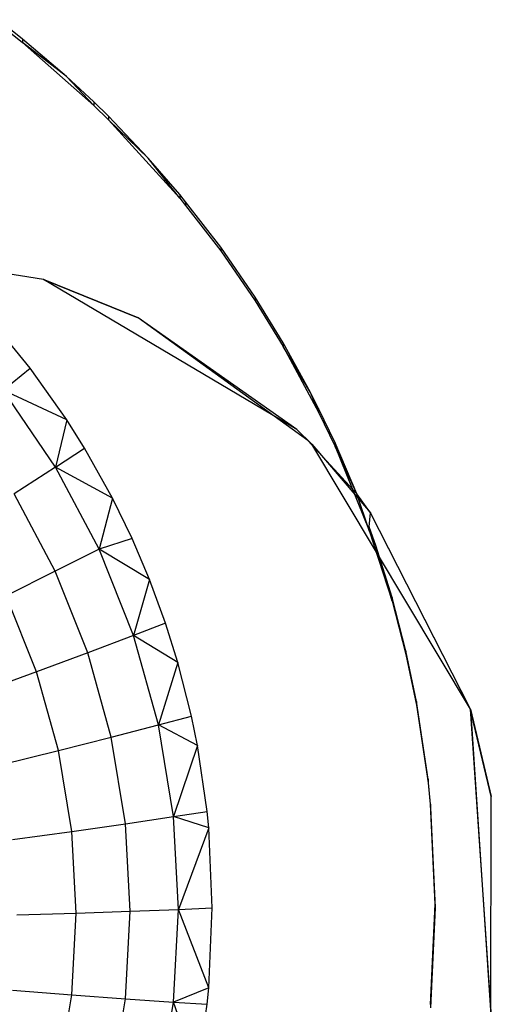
# Model space of a CAD drawing. Extents: x -14.1 to 25.9, y -14 to -1.3.
# Tile 14 of 34: x 2.635 to 2.815, y -2.088 to -1.713. Entities that reach past the tile are written whole.
import ezdxf

# ---------------------------------------------------------------- set-up
doc = ezdxf.new("R2010")
doc.units = 0
doc.header["$LTSCALE"] = 2.54
doc.layers.get('0').update_dxf_attribs({"color": 13, "linetype": 'CONTINUOUS'})

# ---------------------------------------------------------------- blocks, each defined once
blk = doc.blocks.new('GRUPUJ_3')
at = {"color": 0}
for p, q in [((2.77809, 3.19982, 5.18839), (2.76876, 3.20719, 5.1886)), ((2.79478, 3.18555, 5.188), (2.77809, 3.19982, 5.18839)), ((2.80521, 3.17583, 5.18773), (2.79478, 3.18555, 5.188)), ((2.81074, 3.17041, 5.18758), (2.80521, 3.17583, 5.18773)), ((2.82588, 3.15446, 5.18714), (2.81074, 3.17041, 5.18758)), ((2.83792, 3.14052, 5.18675), (2.82588, 3.15446, 5.18714)), ((2.84017, 3.13777, 5.18668), (2.83792, 3.14052, 5.18675)), ((2.85353, 3.12042, 5.1862), (2.84017, 3.13777, 5.18668)), ((2.86665, 3.10138, 5.18567), (2.85353, 3.12042, 5.1862)), ((2.87735, 3.08402, 5.18519), (2.86665, 3.10138, 5.18567)), ((2.88774, 3.06513, 5.18467), (2.87735, 3.08402, 5.18519)), ((2.89084, 3.05899, 5.1845), (2.88774, 3.06513, 5.18467)), ((2.89708, 3.04589, 5.18414), (2.89084, 3.05899, 5.1845)), ((2.90538, 3.02638, 5.1836), (2.89708, 3.04589, 5.18414)), ((2.91057, 3.01924, 5.1834), (2.90538, 3.02638, 5.1836)), ((2.94859, 2.94467, 5.18134), (2.91057, 3.01924, 5.1834)), ((2.95661, 2.91101, 5.18041), (2.94859, 2.94467, 5.18134)), ((2.95639, 2.82765, 5.17811), (2.95661, 2.91101, 5.18041))]:
    blk.add_line(p, q, dxfattribs=at)
blk = doc.blocks.new('GRUPUJ_6')
at = {"color": 0}
for p, q in [((16.77809, 12.29982, 5.18839), (16.76876, 12.30719, 5.1886)), ((16.77809, 12.29982, 5.18839), (16.76876, 12.30719, 5.1886)), ((16.76876, 12.30581, 5.23858), (16.77809, 12.29844, 5.23837)), ((16.76876, 12.30581, 5.23858), (16.77809, 12.29844, 5.23837)), ((16.79478, 12.28555, 5.188), (16.77809, 12.29982, 5.18839)), ((16.77809, 12.29982, 5.18839), (16.77809, 12.29844, 5.23837)), ((16.77809, 12.29982, 5.18839), (16.77809, 12.29844, 5.23837)), ((16.79478, 12.28555, 5.188), (16.77809, 12.29982, 5.18839)), ((16.79478, 12.28555, 5.188), (16.77809, 12.29844, 5.23837)), ((16.77809, 12.29844, 5.23837), (16.80521, 12.27445, 5.23771)), ((16.79478, 12.28555, 5.188), (16.77809, 12.29844, 5.23837)), ((16.77809, 12.29844, 5.23837), (16.80521, 12.27445, 5.23771)), ((16.80521, 12.27445, 5.23771), (16.79478, 12.28555, 5.188)), ((16.80521, 12.27583, 5.18773), (16.79478, 12.28555, 5.188)), ((16.80521, 12.27445, 5.23771), (16.79478, 12.28555, 5.188)), ((16.80521, 12.27583, 5.18773), (16.79478, 12.28555, 5.188)), ((16.80521, 12.27583, 5.18773), (16.80521, 12.27445, 5.23771)), ((16.81074, 12.27041, 5.18758), (16.80521, 12.27583, 5.18773)), ((16.80521, 12.27583, 5.18773), (16.80521, 12.27445, 5.23771)), ((16.81074, 12.27041, 5.18758), (16.80521, 12.27583, 5.18773)), ((16.80521, 12.27445, 5.23771), (16.81074, 12.26903, 5.23756)), ((16.80521, 12.27445, 5.23771), (16.81074, 12.26903, 5.23756)), ((16.82588, 12.25446, 5.18714), (16.81074, 12.27041, 5.18758)), ((16.81074, 12.27041, 5.18758), (16.81074, 12.26903, 5.23756)), ((16.81074, 12.27041, 5.18758), (16.81074, 12.26903, 5.23756)), ((16.82588, 12.25446, 5.18714), (16.81074, 12.27041, 5.18758)), ((16.82588, 12.25446, 5.18714), (16.81074, 12.26903, 5.23756)), ((16.81074, 12.26903, 5.23756), (16.83792, 12.23914, 5.23674)), ((16.82588, 12.25446, 5.18714), (16.81074, 12.26903, 5.23756)), ((16.81074, 12.26903, 5.23756), (16.83792, 12.23914, 5.23674)), ((16.83792, 12.23914, 5.23674), (16.82588, 12.25446, 5.18714)), ((16.83792, 12.24052, 5.18675), (16.82588, 12.25446, 5.18714)), ((16.83792, 12.23914, 5.23674), (16.82588, 12.25446, 5.18714)), ((16.83792, 12.24052, 5.18675), (16.82588, 12.25446, 5.18714)), ((16.84017, 12.23777, 5.18668), (16.83792, 12.24052, 5.18675)), ((16.83792, 12.24052, 5.18675), (16.83792, 12.23914, 5.23674)), ((16.83792, 12.24052, 5.18675), (16.83792, 12.23914, 5.23674)), ((16.84017, 12.23777, 5.18668), (16.83792, 12.24052, 5.18675)), ((16.83792, 12.23914, 5.23674), (16.84017, 12.23639, 5.23666)), ((16.83792, 12.23914, 5.23674), (16.84017, 12.23639, 5.23666)), ((16.84017, 12.23777, 5.18668), (16.84017, 12.23639, 5.23666)), ((16.85353, 12.22042, 5.1862), (16.84017, 12.23777, 5.18668)), ((16.84017, 12.23777, 5.18668), (16.84017, 12.23639, 5.23666)), ((16.85353, 12.22042, 5.1862), (16.84017, 12.23777, 5.18668)), ((16.84017, 12.23639, 5.23666), (16.85353, 12.21904, 5.23618)), ((16.84017, 12.23639, 5.23666), (16.85353, 12.21904, 5.23618)), ((16.78598, 12.20818, 4.98559), (16.71, 12.22, 4.98592)), ((16.78598, 12.20818, 5.18586), (16.71, 12.22, 5.18619)), ((16.78598, 12.20818, 5.18586), (16.71, 12.22, 5.18619)), ((16.78598, 12.20818, 5.18586), (16.71, 12.22, 5.18619)), ((16.85353, 12.22042, 5.1862), (16.85353, 12.21904, 5.23618)), ((16.86665, 12.20138, 5.18567), (16.85353, 12.22042, 5.1862)), ((16.85353, 12.22042, 5.1862), (16.85353, 12.21904, 5.23618)), ((16.86665, 12.20138, 5.18567), (16.85353, 12.22042, 5.1862)), ((16.85353, 12.21904, 5.23618), (16.86665, 12.2, 5.23565)), ((16.85353, 12.21904, 5.23618), (16.86665, 12.2, 5.23565)), ((16.78598, 12.20818, 4.98559), (16.78598, 12.20818, 5.18586)), ((16.78598, 12.20818, 4.98559), (16.82209, 12.19347, 5.18545)), ((16.82209, 12.19347, 5.18545), (16.78598, 12.20818, 5.18586)), ((16.78598, 12.20818, 4.98559), (16.82209, 12.19347, 5.18545)), ((16.88252, 12.15093, 4.98399), (16.78598, 12.20818, 4.98559)), ((16.78598, 12.20818, 4.98559), (16.78598, 12.20818, 5.18586)), ((16.82209, 12.19347, 5.18545), (16.78598, 12.20818, 5.18586)), ((16.82209, 12.19347, 5.18545), (16.78598, 12.20818, 5.18586)), ((16.87735, 12.18402, 5.18519), (16.86665, 12.20138, 5.18567)), ((16.86665, 12.20138, 5.18567), (16.86665, 12.2, 5.23565)), ((16.86665, 12.20138, 5.18567), (16.86665, 12.2, 5.23565)), ((16.87735, 12.18402, 5.18519), (16.86665, 12.20138, 5.18567)), ((16.86665, 12.2, 5.23565), (16.87735, 12.18264, 5.23517)), ((16.86665, 12.2, 5.23565), (16.87735, 12.18264, 5.23517)), ((16.78098, 12.17437, 5.23495), (16.76284, 12.19627, 5.23555)), ((16.78098, 12.17437, 5.23495), (16.76284, 12.19627, 5.23555)), ((16.88252, 12.15093, 4.98399), (16.82209, 12.19347, 5.18545)), ((16.88252, 12.15093, 4.98399), (16.82209, 12.19347, 5.18545)), ((16.88678, 12.14678, 5.18417), (16.82209, 12.19347, 5.18545)), ((16.88678, 12.14678, 5.18417), (16.82209, 12.19347, 5.18545)), ((16.88678, 12.14678, 5.18417), (16.82209, 12.19347, 5.18545)), ((16.87735, 12.18402, 5.18519), (16.87735, 12.18264, 5.23517)), ((16.88774, 12.16513, 5.18467), (16.87735, 12.18402, 5.18519)), ((16.87735, 12.18402, 5.18519), (16.87735, 12.18264, 5.23517)), ((16.88774, 12.16513, 5.18467), (16.87735, 12.18402, 5.18519)), ((16.88774, 12.16513, 5.18467), (16.87735, 12.18264, 5.23517)), ((16.87735, 12.18264, 5.23517), (16.89085, 12.15761, 5.23448)), ((16.88774, 12.16513, 5.18467), (16.87735, 12.18264, 5.23517)), ((16.87735, 12.18264, 5.23517), (16.89085, 12.15761, 5.23448)), ((16.77071, 12.16597, 5.25625), (16.78098, 12.17437, 5.23495)), ((16.77071, 12.16597, 5.25625), (16.78098, 12.17437, 5.23495)), ((16.79489, 12.15466, 5.2344), (16.78098, 12.17437, 5.23495)), ((16.79489, 12.15466, 5.2344), (16.78098, 12.17437, 5.23495)), ((16.79489, 12.15466, 5.2344), (16.77071, 12.16597, 5.25625)), ((16.79059, 12.13666, 5.25544), (16.77071, 12.16597, 5.25625)), ((16.79059, 12.13666, 5.25544), (16.77071, 12.16597, 5.25625)), ((16.79489, 12.15466, 5.2344), (16.77071, 12.16597, 5.25625)), ((16.89085, 12.15761, 5.23448), (16.88774, 12.16513, 5.18467)), ((16.89085, 12.15899, 5.1845), (16.88774, 12.16513, 5.18467)), ((16.89085, 12.15761, 5.23448), (16.88774, 12.16513, 5.18467)), ((16.89085, 12.15899, 5.1845), (16.88774, 12.16513, 5.18467)), ((16.89708, 12.14589, 5.18414), (16.89085, 12.15899, 5.1845)), ((16.89085, 12.15899, 5.1845), (16.89085, 12.15761, 5.23448)), ((16.89085, 12.15899, 5.1845), (16.89085, 12.15761, 5.23448)), ((16.89708, 12.14589, 5.18414), (16.89085, 12.15899, 5.1845)), ((16.89085, 12.15761, 5.23448), (16.89708, 12.14451, 5.23412)), ((16.89085, 12.15761, 5.23448), (16.89708, 12.14451, 5.23412)), ((16.79489, 12.15466, 5.2344), (16.79059, 12.13666, 5.25544)), ((16.79489, 12.15466, 5.2344), (16.79059, 12.13666, 5.25544)), ((16.80165, 12.1439, 5.2341), (16.79489, 12.15466, 5.2344)), ((16.80165, 12.1439, 5.2341), (16.79489, 12.15466, 5.2344)), ((16.8882, 12.14535, 4.98383), (16.88252, 12.15093, 4.98399)), ((16.88252, 12.15093, 4.98399), (16.88678, 12.14678, 5.18417)), ((16.88252, 12.15093, 4.98399), (16.88678, 12.14678, 5.18417)), ((16.8882, 12.14535, 4.98383), (16.88678, 12.14678, 5.18417)), ((16.8882, 12.14535, 4.98383), (16.88678, 12.14678, 5.18417)), ((16.90538, 12.12638, 5.1836), (16.88678, 12.14678, 5.18417)), ((16.90538, 12.12638, 5.1836), (16.88678, 12.14678, 5.18417)), ((16.90538, 12.12638, 5.1836), (16.88678, 12.14678, 5.18417)), ((16.79059, 12.13666, 5.25544), (16.80165, 12.1439, 5.2341)), ((16.79059, 12.13666, 5.25544), (16.80165, 12.1439, 5.2341)), ((16.81234, 12.12477, 5.23358), (16.80165, 12.1439, 5.2341)), ((16.81234, 12.12477, 5.23358), (16.80165, 12.1439, 5.2341)), ((16.8882, 12.14535, 4.98383), (16.91057, 12.11924, 5.1834)), ((16.9487, 12.04431, 4.98099), (16.8882, 12.14535, 4.98383)), ((16.8882, 12.14535, 4.98383), (16.91057, 12.11924, 5.1834)), ((16.90538, 12.12638, 5.1836), (16.89708, 12.14589, 5.18414)), ((16.89708, 12.14589, 5.18414), (16.89708, 12.14451, 5.23412)), ((16.89708, 12.14589, 5.18414), (16.89708, 12.14451, 5.23412)), ((16.90538, 12.12638, 5.1836), (16.89708, 12.14589, 5.18414)), ((16.90538, 12.12638, 5.1836), (16.89708, 12.14451, 5.23412)), ((16.90538, 12.12638, 5.1836), (16.89708, 12.14451, 5.23412)), ((16.89708, 12.14451, 5.23412), (16.9101, 12.11249, 5.23324)), ((16.89708, 12.14451, 5.23412), (16.9101, 12.11249, 5.23324)), ((16.79059, 12.13666, 5.25544), (16.77483, 12.12646, 5.28131)), ((16.79059, 12.13666, 5.25544), (16.77483, 12.12646, 5.28131)), ((16.81234, 12.12477, 5.23358), (16.79059, 12.13666, 5.25544)), ((16.80719, 12.10537, 5.25458), (16.79059, 12.13666, 5.25544)), ((16.80719, 12.10537, 5.25458), (16.79059, 12.13666, 5.25544)), ((16.81234, 12.12477, 5.23358), (16.79059, 12.13666, 5.25544)), ((16.79049, 12.09692, 5.28049), (16.77483, 12.12646, 5.28131)), ((16.79049, 12.09692, 5.28049), (16.77483, 12.12646, 5.28131)), ((16.81234, 12.12477, 5.23358), (16.80719, 12.10537, 5.25458)), ((16.81234, 12.12477, 5.23358), (16.80719, 12.10537, 5.25458)), ((16.81981, 12.10938, 5.23315), (16.81234, 12.12477, 5.23358)), ((16.81981, 12.10938, 5.23315), (16.81234, 12.12477, 5.23358)), ((16.91057, 12.11924, 5.1834), (16.90538, 12.12638, 5.1836)), ((16.91057, 12.11924, 5.1834), (16.90538, 12.12638, 5.1836)), ((16.9101, 12.11249, 5.23324), (16.90538, 12.12638, 5.1836)), ((16.9101, 12.11249, 5.23324), (16.90538, 12.12638, 5.1836)), ((16.91057, 12.11924, 5.1834), (16.90538, 12.12638, 5.1836)), ((16.9101, 12.11388, 5.18326), (16.91057, 12.11924, 5.1834)), ((16.9101, 12.11388, 5.18326), (16.91057, 12.11924, 5.1834)), ((16.9487, 12.04431, 4.98099), (16.91057, 12.11924, 5.1834)), ((16.94859, 12.04467, 5.18134), (16.91057, 12.11924, 5.1834)), ((16.9487, 12.04431, 4.98099), (16.91057, 12.11924, 5.1834)), ((16.9101, 12.11388, 5.18326), (16.9101, 12.11249, 5.23324)), ((16.91262, 12.10669, 5.18306), (16.9101, 12.11388, 5.18326)), ((16.9101, 12.11388, 5.18326), (16.9101, 12.11249, 5.23324)), ((16.91262, 12.10669, 5.18306), (16.9101, 12.11388, 5.18326)), ((16.91262, 12.10669, 5.18306), (16.9101, 12.11249, 5.23324)), ((16.91262, 12.10669, 5.18306), (16.9101, 12.11249, 5.23324)), ((16.9101, 12.11249, 5.23324), (16.91881, 12.08552, 5.23249)), ((16.9101, 12.11249, 5.23324), (16.91881, 12.08552, 5.23249)), ((16.81981, 12.10938, 5.23315), (16.80719, 12.10537, 5.25458)), ((16.81981, 12.10938, 5.23315), (16.80719, 12.10537, 5.25458)), ((16.82645, 12.09377, 5.23272), (16.81981, 12.10938, 5.23315)), ((16.82645, 12.09377, 5.23272), (16.81981, 12.10938, 5.23315)), ((16.80719, 12.10537, 5.25458), (16.79049, 12.09692, 5.28049)), ((16.80719, 12.10537, 5.25458), (16.79049, 12.09692, 5.28049)), ((16.82645, 12.09377, 5.23272), (16.80719, 12.10537, 5.25458)), ((16.8203, 12.07247, 5.25367), (16.80719, 12.10537, 5.25458)), ((16.8203, 12.07247, 5.25367), (16.80719, 12.10537, 5.25458)), ((16.82645, 12.09377, 5.23272), (16.80719, 12.10537, 5.25458)), ((16.91881, 12.0869, 5.18251), (16.91262, 12.10669, 5.18306)), ((16.91881, 12.08552, 5.23249), (16.91262, 12.10669, 5.18306)), ((16.91881, 12.0869, 5.18251), (16.91262, 12.10669, 5.18306)), ((16.91881, 12.08552, 5.23249), (16.91262, 12.10669, 5.18306)), ((16.79049, 12.09692, 5.28049), (16.77183, 12.08761, 5.30489)), ((16.79049, 12.09692, 5.28049), (16.77183, 12.08761, 5.30489)), ((16.80287, 12.06587, 5.27963), (16.79049, 12.09692, 5.28049)), ((16.80287, 12.06587, 5.27963), (16.79049, 12.09692, 5.28049)), ((16.82645, 12.09377, 5.23272), (16.8203, 12.07247, 5.25367)), ((16.82645, 12.09377, 5.23272), (16.8203, 12.07247, 5.25367)), ((16.83253, 12.07718, 5.23226), (16.82645, 12.09377, 5.23272)), ((16.83253, 12.07718, 5.23226), (16.82645, 12.09377, 5.23272)), ((16.78338, 12.05863, 5.30409), (16.77183, 12.08761, 5.30489)), ((16.78338, 12.05863, 5.30409), (16.77183, 12.08761, 5.30489)), ((16.91881, 12.0869, 5.18251), (16.91881, 12.08552, 5.23249)), ((16.92409, 12.06657, 5.18195), (16.91881, 12.0869, 5.18251)), ((16.91881, 12.0869, 5.18251), (16.91881, 12.08552, 5.23249)), ((16.92409, 12.06657, 5.18195), (16.91881, 12.0869, 5.18251)), ((16.91881, 12.08552, 5.23249), (16.92409, 12.06519, 5.23193)), ((16.91881, 12.08552, 5.23249), (16.92409, 12.06519, 5.23193)), ((16.83253, 12.07718, 5.23226), (16.8203, 12.07247, 5.25367)), ((16.83253, 12.07718, 5.23226), (16.8203, 12.07247, 5.25367)), ((16.8372, 12.06217, 5.23185), (16.83253, 12.07718, 5.23226)), ((16.8372, 12.06217, 5.23185), (16.83253, 12.07718, 5.23226)), ((16.8203, 12.07247, 5.25367), (16.80287, 12.06587, 5.27963)), ((16.8203, 12.07247, 5.25367), (16.80287, 12.06587, 5.27963)), ((16.82978, 12.03834, 5.25272), (16.8203, 12.07247, 5.25367)), ((16.8372, 12.06217, 5.23185), (16.8203, 12.07247, 5.25367)), ((16.82978, 12.03834, 5.25272), (16.8203, 12.07247, 5.25367)), ((16.8372, 12.06217, 5.23185), (16.8203, 12.07247, 5.25367)), ((16.80287, 12.06587, 5.27963), (16.78338, 12.05863, 5.30409)), ((16.80287, 12.06587, 5.27963), (16.78338, 12.05863, 5.30409)), ((16.81182, 12.03367, 5.27874), (16.80287, 12.06587, 5.27963)), ((16.81182, 12.03367, 5.27874), (16.80287, 12.06587, 5.27963)), ((16.92409, 12.06657, 5.18195), (16.92409, 12.06519, 5.23193)), ((16.92812, 12.04731, 5.18142), (16.92409, 12.06657, 5.18195)), ((16.92409, 12.06657, 5.18195), (16.92409, 12.06519, 5.23193)), ((16.92812, 12.04731, 5.18142), (16.92409, 12.06657, 5.18195)), ((16.92409, 12.06519, 5.23193), (16.92812, 12.04592, 5.2314)), ((16.92409, 12.06519, 5.23193), (16.92812, 12.04592, 5.2314)), ((16.8372, 12.06217, 5.23185), (16.82978, 12.03834, 5.25272)), ((16.8372, 12.06217, 5.23185), (16.82978, 12.03834, 5.25272)), ((16.84238, 12.04171, 5.23128), (16.8372, 12.06217, 5.23185)), ((16.84238, 12.04171, 5.23128), (16.8372, 12.06217, 5.23185)), ((16.78338, 12.05863, 5.30409), (16.76193, 12.05077, 5.32684)), ((16.78338, 12.05863, 5.30409), (16.76193, 12.05077, 5.32684)), ((16.79173, 12.02857, 5.30325), (16.78338, 12.05863, 5.30409)), ((16.79173, 12.02857, 5.30325), (16.78338, 12.05863, 5.30409)), ((16.92812, 12.04731, 5.18142), (16.92812, 12.04592, 5.2314)), ((16.93253, 12.01772, 5.1806), (16.92812, 12.04731, 5.18142)), ((16.93253, 12.01772, 5.1806), (16.92812, 12.04731, 5.18142)), ((16.92812, 12.04731, 5.18142), (16.92812, 12.04592, 5.2314)), ((16.92812, 12.04592, 5.2314), (16.93253, 12.01633, 5.23058)), ((16.92812, 12.04592, 5.2314), (16.93253, 12.01633, 5.23058)), ((16.82978, 12.03834, 5.25272), (16.84238, 12.04171, 5.23128)), ((16.82978, 12.03834, 5.25272), (16.84238, 12.04171, 5.23128)), ((16.84465, 12.03048, 5.23097), (16.84238, 12.04171, 5.23128)), ((16.84465, 12.03048, 5.23097), (16.84238, 12.04171, 5.23128)), ((16.9487, 12.04431, 4.98099), (16.94859, 12.04467, 5.18134)), ((16.9487, 12.04431, 4.98099), (16.94859, 12.04467, 5.18134)), ((16.95661, 12.01101, 5.18041), (16.94859, 12.04467, 5.18134)), ((16.9487, 12.04431, 4.98099), (16.95639, 11.92765, 5.17811)), ((16.95662, 11.92901, 4.97776), (16.9487, 12.04431, 4.98099)), ((16.9487, 12.04431, 4.98099), (16.95661, 12.01101, 5.18041)), ((16.9487, 12.04431, 4.98099), (16.95639, 11.92765, 5.17811)), ((16.9487, 12.04431, 4.98099), (16.95661, 12.01101, 5.18041)), ((16.81182, 12.03367, 5.27874), (16.82978, 12.03834, 5.25272)), ((16.81182, 12.03367, 5.27874), (16.82978, 12.03834, 5.25272)), ((16.84465, 12.03048, 5.23097), (16.82978, 12.03834, 5.25272)), ((16.83551, 12.00339, 5.25176), (16.82978, 12.03834, 5.25272)), ((16.83551, 12.00339, 5.25176), (16.82978, 12.03834, 5.25272)), ((16.84465, 12.03048, 5.23097), (16.82978, 12.03834, 5.25272)), ((16.79173, 12.02857, 5.30325), (16.81182, 12.03367, 5.27874)), ((16.79173, 12.02857, 5.30325), (16.81182, 12.03367, 5.27874)), ((16.81723, 12.00068, 5.27783), (16.81182, 12.03367, 5.27874)), ((16.81723, 12.00068, 5.27783), (16.81182, 12.03367, 5.27874)), ((16.84465, 12.03048, 5.23097), (16.83551, 12.00339, 5.25176)), ((16.84465, 12.03048, 5.23097), (16.83551, 12.00339, 5.25176)), ((16.84834, 12.00538, 5.23028), (16.84465, 12.03048, 5.23097)), ((16.84834, 12.00538, 5.23028), (16.84465, 12.03048, 5.23097)), ((16.76963, 12.02307, 5.32607), (16.79173, 12.02857, 5.30325)), ((16.76963, 12.02307, 5.32607), (16.79173, 12.02857, 5.30325)), ((16.79678, 11.99778, 5.3024), (16.79173, 12.02857, 5.30325)), ((16.79678, 11.99778, 5.3024), (16.79173, 12.02857, 5.30325)), ((16.9335, 12.00817, 5.18034), (16.93253, 12.01772, 5.1806)), ((16.93253, 12.01772, 5.1806), (16.93253, 12.01633, 5.23058)), ((16.9335, 12.00817, 5.18034), (16.93253, 12.01772, 5.1806)), ((16.93253, 12.01772, 5.1806), (16.93253, 12.01633, 5.23058)), ((16.93253, 12.01633, 5.23058), (16.9335, 12.00679, 5.23032)), ((16.93253, 12.01633, 5.23058), (16.9335, 12.00679, 5.23032)), ((16.95639, 11.92765, 5.17811), (16.95661, 12.01101, 5.18041)), ((16.9335, 12.00817, 5.18034), (16.9335, 12.00679, 5.23032)), ((16.93522, 11.97, 5.17928), (16.9335, 12.00817, 5.18034)), ((16.93522, 11.97, 5.17928), (16.9335, 12.00817, 5.18034)), ((16.9335, 12.00817, 5.18034), (16.9335, 12.00679, 5.23032)), ((16.83551, 12.00339, 5.25176), (16.84834, 12.00538, 5.23028)), ((16.83551, 12.00339, 5.25176), (16.84834, 12.00538, 5.23028)), ((16.84896, 11.99917, 5.23011), (16.84834, 12.00538, 5.23028)), ((16.84896, 11.99917, 5.23011), (16.84834, 12.00538, 5.23028)), ((16.9335, 12.00679, 5.23032), (16.93522, 11.96862, 5.22926)), ((16.9335, 12.00679, 5.23032), (16.93522, 11.96862, 5.22926)), ((16.79678, 11.99778, 5.3024), (16.81723, 12.00068, 5.27783)), ((16.79678, 11.99778, 5.3024), (16.81723, 12.00068, 5.27783)), ((16.81723, 12.00068, 5.27783), (16.83551, 12.00339, 5.25176)), ((16.81723, 12.00068, 5.27783), (16.83551, 12.00339, 5.25176)), ((16.81904, 11.9673, 5.27691), (16.81723, 12.00068, 5.27783)), ((16.81904, 11.9673, 5.27691), (16.81723, 12.00068, 5.27783)), ((16.83743, 11.96803, 5.25078), (16.83551, 12.00339, 5.25176)), ((16.83743, 11.96803, 5.25078), (16.83551, 12.00339, 5.25176)), ((16.84896, 11.99917, 5.23011), (16.83551, 12.00339, 5.25176)), ((16.84896, 11.99917, 5.23011), (16.83551, 12.00339, 5.25176)), ((16.77428, 11.9947, 5.32529), (16.79678, 11.99778, 5.3024)), ((16.77428, 11.9947, 5.32529), (16.79678, 11.99778, 5.3024)), ((16.79847, 11.96662, 5.30154), (16.79678, 11.99778, 5.3024)), ((16.79847, 11.96662, 5.30154), (16.79678, 11.99778, 5.3024)), ((16.84896, 11.99917, 5.23011), (16.83743, 11.96803, 5.25078)), ((16.84896, 11.99917, 5.23011), (16.83743, 11.96803, 5.25078)), ((16.85033, 11.96862, 5.22926), (16.84896, 11.99917, 5.23011)), ((16.85033, 11.96862, 5.22926), (16.84896, 11.99917, 5.23011)), ((16.9335, 11.93183, 5.17823), (16.93522, 11.97, 5.17928)), ((16.9335, 11.93183, 5.17823), (16.93522, 11.97, 5.17928)), ((16.93522, 11.97, 5.17928), (16.93522, 11.96862, 5.22926)), ((16.93522, 11.97, 5.17928), (16.93522, 11.96862, 5.22926)), ((16.77584, 11.96599, 5.32449), (16.79847, 11.96662, 5.30154)), ((16.77584, 11.96599, 5.32449), (16.79847, 11.96662, 5.30154)), ((16.79678, 11.93547, 5.30068), (16.79847, 11.96662, 5.30154)), ((16.79678, 11.93547, 5.30068), (16.79847, 11.96662, 5.30154)), ((16.79847, 11.96662, 5.30154), (16.81904, 11.9673, 5.27691)), ((16.79847, 11.96662, 5.30154), (16.81904, 11.9673, 5.27691)), ((16.81723, 11.93393, 5.27599), (16.81904, 11.9673, 5.27691)), ((16.81723, 11.93393, 5.27599), (16.81904, 11.9673, 5.27691)), ((16.81904, 11.9673, 5.27691), (16.83743, 11.96803, 5.25078)), ((16.81904, 11.9673, 5.27691), (16.83743, 11.96803, 5.25078)), ((16.83551, 11.93266, 5.2498), (16.83743, 11.96803, 5.25078)), ((16.83551, 11.93266, 5.2498), (16.83743, 11.96803, 5.25078)), ((16.83743, 11.96803, 5.25078), (16.85033, 11.96862, 5.22926)), ((16.83743, 11.96803, 5.25078), (16.85033, 11.96862, 5.22926)), ((16.84896, 11.93807, 5.22842), (16.83743, 11.96803, 5.25078)), ((16.84896, 11.93807, 5.22842), (16.83743, 11.96803, 5.25078)), ((16.84896, 11.93807, 5.22842), (16.85033, 11.96862, 5.22926)), ((16.84896, 11.93807, 5.22842), (16.85033, 11.96862, 5.22926)), ((16.93522, 11.96862, 5.22926), (16.9335, 11.93045, 5.22821)), ((16.93522, 11.96862, 5.22926), (16.9335, 11.93045, 5.22821)), ((16.77428, 11.93728, 5.3237), (16.79678, 11.93547, 5.30068)), ((16.77428, 11.93728, 5.3237), (16.79678, 11.93547, 5.30068)), ((16.84896, 11.93807, 5.22842), (16.83551, 11.93266, 5.2498)), ((16.84896, 11.93807, 5.22842), (16.83551, 11.93266, 5.2498)), ((16.84834, 11.93186, 5.22825), (16.84896, 11.93807, 5.22842)), ((16.84834, 11.93186, 5.22825), (16.84896, 11.93807, 5.22842)), ((16.79173, 11.90468, 5.29983), (16.79678, 11.93547, 5.30068)), ((16.79173, 11.90468, 5.29983), (16.79678, 11.93547, 5.30068)), ((16.79678, 11.93547, 5.30068), (16.81723, 11.93393, 5.27599)), ((16.79678, 11.93547, 5.30068), (16.81723, 11.93393, 5.27599)), ((16.81182, 11.90094, 5.27508), (16.81723, 11.93393, 5.27599)), ((16.81182, 11.90094, 5.27508), (16.81723, 11.93393, 5.27599)), ((16.81723, 11.93393, 5.27599), (16.83551, 11.93266, 5.2498)), ((16.81723, 11.93393, 5.27599), (16.83551, 11.93266, 5.2498)), ((16.82978, 11.89771, 5.24884), (16.83551, 11.93266, 5.2498)), ((16.82978, 11.89771, 5.24884), (16.83551, 11.93266, 5.2498)), ((16.83551, 11.93266, 5.2498), (16.84834, 11.93186, 5.22825)), ((16.84465, 11.90675, 5.22755), (16.83551, 11.93266, 5.2498)), ((16.84465, 11.90675, 5.22755), (16.83551, 11.93266, 5.2498)), ((16.83551, 11.93266, 5.2498), (16.84834, 11.93186, 5.22825)), ((16.84465, 11.90675, 5.22755), (16.84834, 11.93186, 5.22825)), ((16.84465, 11.90675, 5.22755), (16.84834, 11.93186, 5.22825))]:
    blk.add_line(p, q, dxfattribs=at)
blk.add_blockref('GRUPUJ_3', (14, 9.1), dxfattribs=at)

msp = doc.modelspace()

# ---------------------------------------------------------------- block references
at = {"color": 0}
msp.add_blockref('GRUPUJ_6', (-14.14204, -14.02, -0.14992), dxfattribs=at)

doc.saveas('drawing.dxf')
